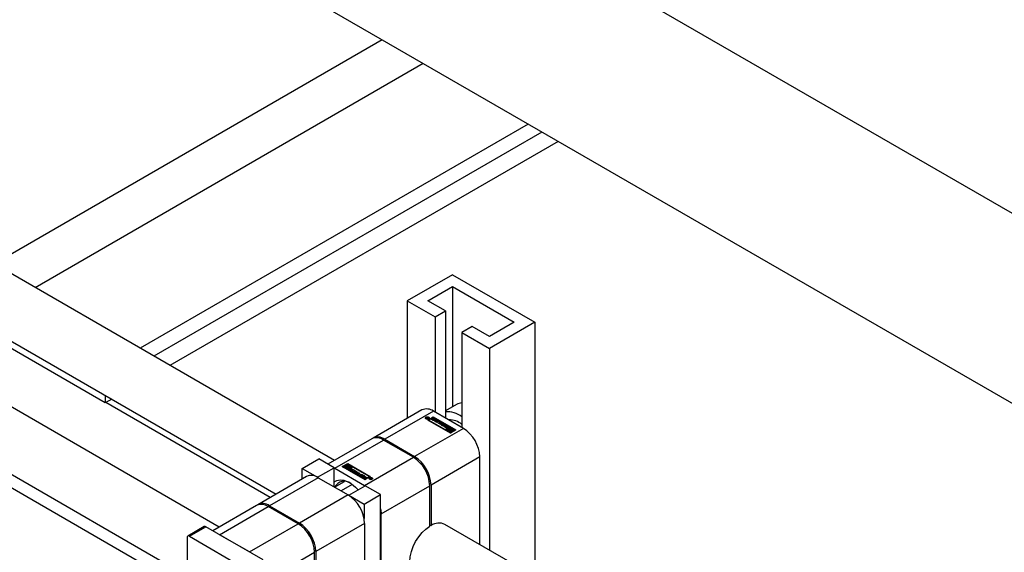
# Model space of a CAD drawing. Header units: millimetres. Extents: x 0 to 25230, y 0 to 17820.
# Tile 167 of 214: x 15844 to 16183, y 11183 to 11366. Entities that reach past the tile are written whole.
import ezdxf

# ---------------------------------------------------------------- set-up
doc = ezdxf.new("R2010")
doc.units = ezdxf.units.MM
doc.linetypes.add('SLD-Sólida', pattern=[0])
doc.layers.add('REFERÊNCIAS', color=9, linetype='SLD-Sólida')

msp = doc.modelspace()

# ---------------------------------------------------------------- linework, layer by layer
at = {"color": 7, "linetype": 'SLD-Sólida', "lineweight": 25, "ltscale": 30}
for p, q in [((15952.33, 11214.4), (14715.25, 11928.56)), ((14705.25, 11911.24), (15932.33, 11202.86)), ((15912.74, 11191.54), (14675.65, 11905.7)), ((14665.65, 11888.38), (15901.72, 11174.81)), ((15901.72, 11170.13), (15063.73, 11653.89)), ((15992.94, 11278.21), (15977.38, 11269.23)), ((15992.94, 11278.21), (16021.22, 11261.88)), ((15984.45, 11269.23), (15992.94, 11274.13)), ((15992.94, 11274.13), (16014.15, 11261.88)), ((15992.94, 11274.13), (15992.94, 11232.87)), ((15977.38, 11269.23), (15986.93, 11263.72)), ((15977.38, 11269.23), (15977.38, 11228.86)), ((15990.46, 11265.76), (15984.45, 11269.23)), ((15986.93, 11263.72), (15990.46, 11265.76)), ((15986.93, 11263.72), (15986.93, 11231.06)), ((15990.46, 11265.76), (15990.46, 11229.02)), ((15999.66, 11260.45), (15996.12, 11258.41)), ((16005.67, 11256.98), (15999.66, 11260.45)), ((16021.22, 11261.88), (16005.67, 11252.9)), ((16014.15, 11261.88), (16005.67, 11256.98)), ((16021.22, 11261.88), (16021.22, 11174.63)), ((15996.12, 11258.41), (15996.12, 11225.75)), ((15996.12, 11258.41), (16005.67, 11252.9)), ((16005.67, 11252.9), (16005.67, 11183.61)), ((15994.29, 11233.65), (15990.46, 11231.44)), ((15982.4, 11231.76), (15965.64, 11222.08)), ((15986.4, 11231.36), (15969.64, 11221.69)), ((15984.26, 11229.08), (15984.33, 11229.27)), ((15984.33, 11229.27), (15984.45, 11229.2)), ((15984.33, 11229.1), (15984.33, 11229.27)), ((15984.44, 11228.31), (15986.29, 11229.38)), ((15986.29, 11229.38), (15994.07, 11224.89)), ((15986.29, 11229.22), (15986.29, 11229.38)), ((15996.65, 11225.44), (15986.4, 11231.36)), ((15983.76, 11229), (15983.76, 11228.84)), ((15983.76, 11228.84), (15983.79, 11228.74)), ((15983.92, 11228.97), (15983.92, 11228.98)), ((15984, 11228.9), (15984, 11229.06)), ((15984.17, 11228.77), (15984.01, 11228.87)), ((15984.06, 11228.96), (15984.06, 11228.84)), ((15984.06, 11228.84), (15984.06, 11228.95)), ((15984.09, 11229.01), (15984.09, 11229.1)), ((15984.1, 11228.92), (15984.11, 11228.91)), ((15984.1, 11228.82), (15984.1, 11228.92)), ((15984.11, 11228.91), (15984.12, 11228.9)), ((15984.11, 11228.81), (15984.11, 11228.91)), ((15984.12, 11228.9), (15984.16, 11228.88)), ((15984.12, 11228.8), (15984.12, 11228.9)), ((15984.16, 11228.88), (15984.32, 11228.97)), ((15984.16, 11228.78), (15984.16, 11228.88)), ((15984.68, 11229.07), (15984.17, 11228.77)), ((15984.26, 11229.01), (15984.26, 11229.08)), ((15984.29, 11228.99), (15984.33, 11229.1)), ((15984.32, 11228.97), (15984.3, 11228.99)), ((15984.32, 11228.86), (15984.32, 11228.97)), ((15984.33, 11229.1), (15984.39, 11229.07)), ((15984.45, 11229.2), (15984.35, 11228.99)), ((15984.35, 11228.99), (15984.58, 11229.12)), ((15984.35, 11228.87), (15984.35, 11228.99)), ((15992.21, 11223.82), (15984.44, 11228.31)), ((15986.29, 11229.22), (15984.58, 11228.23)), ((15984.58, 11229.12), (15984.68, 11229.07)), ((15984.58, 11229.01), (15984.58, 11229.12)), ((15984.75, 11228.74), (15984.78, 11228.84)), ((15984.78, 11228.84), (15984.78, 11229)), ((15986.29, 11229.18), (15984.79, 11228.31)), ((15984.79, 11228.31), (15990.41, 11225.06)), ((15984.79, 11228.31), (15984.79, 11228.15)), ((15984.79, 11228.15), (15990.41, 11224.9)), ((15985.58, 11228.63), (15985.76, 11228.74)), ((15986.38, 11228.17), (15985.58, 11228.63)), ((15985.72, 11228.55), (15985.76, 11228.57)), ((15985.76, 11228.74), (15986.32, 11228.41)), ((15985.76, 11228.57), (15985.76, 11228.74)), ((15985.76, 11228.57), (15986.32, 11228.25)), ((15985.91, 11228.79), (15986.09, 11228.9)), ((15986.45, 11228.48), (15985.91, 11228.79)), ((15986.05, 11228.71), (15986.09, 11228.73)), ((15986.09, 11228.9), (15986.62, 11228.59)), ((15986.09, 11228.73), (15986.09, 11228.9)), ((15986.09, 11228.73), (15986.62, 11228.42)), ((15993.93, 11224.81), (15986.29, 11229.22)), ((15991.92, 11225.93), (15986.29, 11229.18)), ((15986.32, 11228.41), (15986.45, 11228.48)), ((15986.32, 11228.25), (15986.32, 11228.41)), ((15986.32, 11228.25), (15986.45, 11228.32)), ((15987.11, 11228.59), (15986.38, 11228.17)), ((15986.45, 11228.32), (15986.45, 11228.48)), ((15986.45, 11228.13), (15986.63, 11228.24)), ((15987.25, 11227.67), (15986.45, 11228.13)), ((15986.59, 11228.05), (15986.63, 11228.07)), ((15986.62, 11228.59), (15986.87, 11228.73)), ((15986.62, 11228.42), (15986.62, 11228.59)), ((15986.62, 11228.42), (15986.87, 11228.57)), ((15986.63, 11228.24), (15987.19, 11227.91)), ((15986.63, 11228.07), (15986.63, 11228.24)), ((15986.63, 11228.07), (15987.19, 11227.75)), ((15986.78, 11228.29), (15986.96, 11228.4)), ((15987.32, 11227.98), (15986.78, 11228.29)), ((15986.87, 11228.73), (15987.11, 11228.59)), ((15986.87, 11228.57), (15986.87, 11228.73)), ((15986.87, 11228.57), (15986.97, 11228.51)), ((15986.92, 11228.21), (15986.96, 11228.23)), ((15986.96, 11228.4), (15987.49, 11228.09)), ((15986.96, 11228.23), (15986.96, 11228.4)), ((15986.96, 11228.23), (15987.49, 11227.92)), ((15987.19, 11227.91), (15987.32, 11227.98)), ((15987.19, 11227.75), (15987.19, 11227.91)), ((15987.19, 11227.75), (15987.32, 11227.82)), ((15987.98, 11228.09), (15987.25, 11227.67)), ((15987.32, 11227.82), (15987.32, 11227.98)), ((15987.33, 11227.62), (15987.86, 11227.93)), ((15987.57, 11227.48), (15987.33, 11227.62)), ((15987.47, 11227.54), (15987.86, 11227.76)), ((15987.49, 11228.09), (15987.74, 11228.23)), ((15987.49, 11227.92), (15987.49, 11228.09)), ((15987.49, 11227.92), (15987.74, 11228.07)), ((15988.07, 11227.77), (15987.57, 11227.48)), ((15987.74, 11228.23), (15987.98, 11228.09)), ((15987.74, 11228.07), (15987.74, 11228.23)), ((15987.74, 11228.07), (15987.84, 11228.01)), ((15987.86, 11227.76), (15987.86, 11227.93)), ((15988.05, 11227.21), (15988.55, 11227.5)), ((15988.29, 11227.07), (15988.05, 11227.21)), ((15988.19, 11227.12), (15988.55, 11227.33)), ((15988.55, 11227.58), (15988.22, 11227.77)), ((15988.82, 11227.37), (15988.29, 11227.07)), ((15988.31, 11227.93), (15988.82, 11227.63)), ((15988.31, 11227.76), (15988.31, 11227.93)), ((15988.31, 11227.76), (15988.82, 11227.47)), ((15988.55, 11227.33), (15988.55, 11227.5)), ((15988.58, 11227.37), (15988.58, 11227.54)), ((15988.67, 11226.85), (15989.01, 11227.5)), ((15989.01, 11226.65), (15988.67, 11226.85)), ((15988.74, 11226.81), (15989.01, 11227.33)), ((15988.82, 11227.47), (15988.82, 11227.63)), ((15989.13, 11227.1), (15989, 11226.84)), ((15989, 11226.84), (15989.45, 11226.92)), ((15989, 11226.68), (15989, 11226.84)), ((15989, 11226.68), (15989.45, 11226.76)), ((15989.01, 11227.5), (15989.27, 11227.35)), ((15989.01, 11227.33), (15989.01, 11227.5)), ((15989.01, 11227.33), (15989.21, 11227.22)), ((15990.14, 11226.85), (15989.01, 11226.65)), ((15989.45, 11226.92), (15989.13, 11227.1)), ((15989.18, 11226.56), (15989.36, 11226.66)), ((15990.06, 11226.05), (15989.18, 11226.56)), ((15989.27, 11227.35), (15989.21, 11227.24)), ((15989.21, 11227.24), (15989.69, 11226.96)), ((15989.21, 11227.08), (15989.21, 11227.24)), ((15989.21, 11227.08), (15989.69, 11226.8)), ((15989.32, 11226.48), (15989.36, 11226.5)), ((15989.36, 11226.66), (15989.68, 11226.47)), ((15989.36, 11226.5), (15989.36, 11226.66)), ((15989.36, 11226.5), (15989.68, 11226.31)), ((15989.45, 11226.76), (15989.45, 11226.92)), ((15989.68, 11226.47), (15990.23, 11226.79)), ((15989.68, 11226.31), (15990.23, 11226.63)), ((15989.68, 11226.31), (15989.68, 11226.47)), ((15989.69, 11226.96), (15989.88, 11227)), ((15989.69, 11226.8), (15989.69, 11226.96)), ((15989.69, 11226.8), (15989.88, 11226.83)), ((15989.88, 11227), (15990.14, 11226.85)), ((15989.88, 11226.83), (15989.88, 11227)), ((15989.88, 11226.83), (15989.92, 11226.81)), ((15990.47, 11226.65), (15989.92, 11226.34)), ((15989.92, 11226.34), (15990.24, 11226.15)), ((15989.92, 11226.17), (15989.92, 11226.34)), ((15989.92, 11226.17), (15990.1, 11226.07)), ((15990.24, 11226.15), (15990.06, 11226.05)), ((15990.23, 11226.79), (15990.47, 11226.65)), ((15990.23, 11226.63), (15990.23, 11226.79)), ((15990.23, 11226.63), (15990.33, 11226.57)), ((15990.78, 11225.63), (15990.34, 11225.88)), ((15990.35, 11226.15), (15990.54, 11226.05)), ((15990.35, 11225.99), (15990.35, 11226.15)), ((15990.52, 11225.89), (15990.35, 11225.99)), ((15990.41, 11225.06), (15991.92, 11225.93)), ((15990.52, 11226.03), (15990.52, 11225.86)), ((15990.53, 11225.85), (15990.53, 11226.01)), ((15990.54, 11225.83), (15990.54, 11225.99)), ((15990.57, 11225.97), (15990.94, 11225.76)), ((15990.57, 11225.81), (15990.57, 11225.97)), ((15991.04, 11225.81), (15990.63, 11226.06)), ((15990.8, 11226.19), (15990.8, 11226.03)), ((15990.8, 11226.03), (15990.8, 11226.19)), ((15990.8, 11226.03), (15990.8, 11226.03)), ((15990.81, 11226), (15990.81, 11226.17)), ((15990.84, 11226.14), (15991.24, 11225.9)), ((15990.84, 11225.98), (15990.84, 11226.14)), ((15990.84, 11225.98), (15991.24, 11225.73)), ((15991.31, 11225.98), (15990.94, 11226.19)), ((15991.1, 11226.32), (15991.54, 11226.07)), ((15991.1, 11226.16), (15991.1, 11226.32)), ((15991.1, 11226.16), (15991.54, 11225.9)), ((15991.24, 11225.73), (15991.24, 11225.9)), ((15991.34, 11225.9), (15991.35, 11225.9)), ((15991.52, 11225.8), (15991.34, 11225.9)), ((15991.35, 11225.9), (15991.35, 11225.9)), ((15991.36, 11225.89), (15991.36, 11225.92)), ((15991.36, 11225.89), (15991.36, 11225.91)), ((15991.54, 11225.9), (15991.54, 11226.07)), ((15991.92, 11225.93), (15991.92, 11225.77)), ((15996.65, 11225.44), (15979.89, 11215.77)), ((15990.41, 11224.9), (15991.92, 11225.77)), ((15990.41, 11224.9), (15990.41, 11225.06)), ((15990.57, 11225.81), (15990.94, 11225.6)), ((15990.76, 11225.06), (15990.59, 11224.96)), ((15990.59, 11224.96), (15992.21, 11224.02)), ((15990.59, 11224.8), (15990.59, 11224.96)), ((15990.59, 11224.8), (15992.21, 11223.86)), ((15992.21, 11224.23), (15990.76, 11225.06)), ((15990.94, 11225.6), (15990.94, 11225.76)), ((15990.98, 11225.58), (15990.98, 11225.74)), ((15991.03, 11225.58), (15991.03, 11225.73)), ((15991.07, 11225.58), (15991.07, 11225.74)), ((15991.08, 11225.6), (15991.08, 11225.76)), ((15991.08, 11225.59), (15991.08, 11225.76)), ((15991.25, 11225.35), (15991.08, 11225.25)), ((15991.08, 11225.25), (15991.49, 11225.01)), ((15991.08, 11225.08), (15991.08, 11225.25)), ((15991.08, 11225.08), (15991.48, 11224.85)), ((15991.3, 11225.68), (15991.24, 11225.73)), ((15991.78, 11225.04), (15991.25, 11225.35)), ((15992.09, 11225.83), (15991.43, 11225.45)), ((15991.43, 11225.45), (15991.95, 11225.14)), ((15991.43, 11225.28), (15991.43, 11225.45)), ((15991.43, 11225.28), (15991.95, 11224.98)), ((15991.48, 11224.93), (15991.48, 11224.76)), ((15991.75, 11224.85), (15991.78, 11224.88)), ((15991.78, 11225.45), (15992.09, 11225.63)), ((15992.02, 11225.31), (15991.78, 11225.45)), ((15991.78, 11224.88), (15991.78, 11225.04)), ((15991.92, 11225.37), (15992.09, 11225.47)), ((15991.95, 11224.98), (15991.95, 11225.14)), ((15993.72, 11224.89), (15992.09, 11225.83)), ((15992.09, 11225.63), (15993.55, 11224.79)), ((15992.09, 11225.47), (15992.09, 11225.63)), ((15992.09, 11225.47), (15992.4, 11225.29)), ((15994.07, 11224.89), (15992.21, 11223.82)), ((15992.53, 11224.41), (15992.21, 11224.23)), ((15992.21, 11224.02), (15992.88, 11224.41)), ((15992.21, 11223.86), (15992.88, 11224.24)), ((15992.21, 11223.86), (15992.21, 11224.02)), ((15992.29, 11224.55), (15992.53, 11224.41)), ((15992.29, 11224.38), (15992.29, 11224.55)), ((15992.29, 11224.38), (15992.39, 11224.33)), ((15992.88, 11224.41), (15992.35, 11224.71)), ((15992.53, 11224.81), (15993.05, 11224.51)), ((15992.53, 11224.65), (15992.53, 11224.81)), ((15992.53, 11224.65), (15993.05, 11224.35)), ((15992.78, 11225.07), (15993.55, 11224.63)), ((15993.23, 11224.61), (15992.82, 11224.85)), ((15992.83, 11224.84), (15992.83, 11224.93)), ((15992.88, 11224.24), (15992.88, 11224.41)), ((15993.05, 11224.51), (15993.23, 11224.61)), ((15993.05, 11224.35), (15993.05, 11224.51)), ((15993.05, 11224.35), (15993.23, 11224.45)), ((15993.23, 11224.45), (15993.23, 11224.61)), ((15993.55, 11224.79), (15993.72, 11224.89)), ((15993.55, 11224.63), (15993.55, 11224.79)), ((15993.55, 11224.63), (15993.72, 11224.73)), ((15993.72, 11224.73), (15993.72, 11224.89)), ((15965.22, 11221.84), (15950.11, 11213.12)), ((15952.46, 11211.77), (15969.22, 11221.44)), ((15979.47, 11215.52), (15969.22, 11221.44)), ((15969.64, 11221.69), (15979.89, 11215.77)), ((15941.32, 11211.67), (15946.98, 11214.93)), ((15952.21, 11211.91), (15946.98, 11214.93)), ((15955.04, 11212.32), (15956.9, 11213.39)), ((15962.82, 11207.83), (15955.04, 11212.32)), ((15955.18, 11212.24), (15956.9, 11213.23)), ((15955.56, 11212.42), (15955.39, 11212.32)), ((15955.39, 11212.32), (15957.02, 11211.38)), ((15955.39, 11212.16), (15955.39, 11212.32)), ((15957.02, 11211.58), (15955.56, 11212.42)), ((15956.05, 11212.7), (15955.88, 11212.6)), ((15955.88, 11212.6), (15956.29, 11212.36)), ((15955.88, 11212.44), (15955.88, 11212.6)), ((15955.88, 11212.44), (15956.28, 11212.21)), ((15956.58, 11212.4), (15956.05, 11212.7)), ((15956.9, 11213.19), (15956.23, 11212.81)), ((15956.23, 11212.81), (15956.76, 11212.5)), ((15956.23, 11212.64), (15956.23, 11212.81)), ((15956.23, 11212.64), (15956.76, 11212.34)), ((15956.58, 11212.81), (15956.9, 11212.99)), ((15956.82, 11212.67), (15956.58, 11212.81)), ((15956.58, 11212.24), (15956.58, 11212.4)), ((15956.72, 11212.72), (15956.9, 11212.82)), ((15956.76, 11212.34), (15956.76, 11212.5)), ((15956.9, 11213.39), (15964.67, 11208.9)), ((15956.9, 11213.23), (15956.9, 11213.39)), ((15964.53, 11208.82), (15956.9, 11213.23)), ((15958.52, 11212.25), (15956.9, 11213.19)), ((15956.9, 11212.99), (15958.35, 11212.15)), ((15956.9, 11212.82), (15956.9, 11212.99)), ((15956.9, 11212.82), (15957.2, 11212.65)), ((15957.59, 11212.43), (15958.35, 11211.99)), ((15962.71, 11205.85), (15979.47, 11215.52)), ((16002.31, 11215.65), (15985.55, 11205.97)), ((16002.31, 11185.55), (16002.31, 11215.65)), ((15941.32, 11211.67), (15946.55, 11208.65)), ((15941.32, 11208.04), (15941.32, 11211.67)), ((15946.55, 11208.65), (15952.21, 11211.91)), ((15952.21, 11205.38), (15952.21, 11211.91)), ((15952.21, 11211.91), (15952.46, 11211.77)), ((15952.46, 11211.77), (15962.71, 11205.85)), ((15955.39, 11212.16), (15957.02, 11211.22)), ((15956.28, 11212.29), (15956.28, 11212.12)), ((15956.55, 11212.2), (15956.58, 11212.24)), ((15957.02, 11211.38), (15957.68, 11211.77)), ((15957.33, 11211.77), (15957.02, 11211.58)), ((15957.02, 11211.22), (15957.68, 11211.6)), ((15957.02, 11211.22), (15957.02, 11211.38)), ((15957.09, 11211.9), (15957.33, 11211.77)), ((15957.09, 11211.74), (15957.09, 11211.9)), ((15957.09, 11211.74), (15957.19, 11211.68)), ((15957.68, 11211.77), (15957.16, 11212.07)), ((15958.7, 11212.15), (15957.19, 11211.28)), ((15957.19, 11211.28), (15962.82, 11208.03)), ((15957.19, 11211.28), (15957.19, 11211.12)), ((15957.19, 11211.12), (15962.82, 11207.87)), ((15957.33, 11212.17), (15957.86, 11211.87)), ((15957.33, 11212.01), (15957.33, 11212.17)), ((15957.33, 11212.01), (15957.86, 11211.7)), ((15958.01, 11210.89), (15957.57, 11211.14)), ((15957.58, 11211.42), (15957.77, 11211.31)), ((15957.58, 11211.25), (15957.58, 11211.42)), ((15957.58, 11211.25), (15957.75, 11211.16)), ((15958.03, 11211.97), (15957.62, 11212.21)), ((15957.63, 11212.2), (15957.63, 11212.29)), ((15957.68, 11211.6), (15957.68, 11211.77)), ((15957.75, 11211.29), (15957.75, 11211.13)), ((15957.75, 11211.12), (15957.75, 11211.28)), ((15957.77, 11211.31), (15957.76, 11211.31)), ((15957.77, 11211.09), (15957.77, 11211.26)), ((15957.8, 11211.24), (15958.17, 11211.02)), ((15957.8, 11211.07), (15957.8, 11211.24)), ((15957.8, 11211.07), (15958.17, 11210.86)), ((15957.86, 11211.87), (15958.03, 11211.97)), ((15957.86, 11211.7), (15957.86, 11211.87)), ((15957.86, 11211.7), (15958.03, 11211.8)), ((15958.27, 11211.07), (15957.87, 11211.32)), ((15958.03, 11211.8), (15958.03, 11211.97)), ((15958.03, 11211.45), (15958.03, 11211.29)), ((15958.04, 11211.27), (15958.04, 11211.43)), ((15958.05, 11211.25), (15958.05, 11211.41)), ((15958.07, 11211.4), (15958.48, 11211.15)), ((15958.07, 11211.23), (15958.07, 11211.4)), ((15958.07, 11211.23), (15958.48, 11210.99)), ((15958.54, 11211.24), (15958.17, 11211.45)), ((15958.17, 11210.86), (15958.17, 11211.02)), ((15958.22, 11210.84), (15958.22, 11211)), ((15958.27, 11210.84), (15958.27, 11210.99)), ((15958.31, 11210.86), (15958.31, 11211.02)), ((15958.33, 11211.58), (15958.77, 11211.33)), ((15958.33, 11211.42), (15958.33, 11211.58)), ((15958.33, 11211.42), (15958.77, 11211.17)), ((15958.35, 11212.15), (15958.52, 11212.25)), ((15958.35, 11211.99), (15958.35, 11212.15)), ((15958.35, 11211.99), (15958.52, 11212.09)), ((15958.48, 11210.99), (15958.48, 11211.15)), ((15958.53, 11210.94), (15958.48, 11210.99)), ((15958.52, 11212.09), (15958.52, 11212.25)), ((15958.75, 11211.06), (15958.57, 11211.16)), ((15958.59, 11211.16), (15958.59, 11211.19)), ((15958.59, 11211.16), (15958.59, 11211.18)), ((15958.64, 11210.56), (15959.19, 11210.88)), ((15958.88, 11210.42), (15958.64, 11210.56)), ((15964.32, 11208.9), (15958.7, 11212.15)), ((15958.77, 11211.17), (15958.77, 11211.33)), ((15958.78, 11210.48), (15959.19, 11210.71)), ((15958.87, 11211.06), (15959.04, 11211.17)), ((15959.19, 11210.88), (15958.87, 11211.06)), ((15959.43, 11210.74), (15958.88, 11210.42)), ((15958.97, 11210.36), (15960.09, 11210.56)), ((15959.23, 11210.22), (15958.97, 11210.36)), ((15959.01, 11210.98), (15959.04, 11211)), ((15959.04, 11211.17), (15959.93, 11210.66)), ((15959.04, 11211), (15959.04, 11211.17)), ((15959.04, 11211), (15959.79, 11210.57)), ((15959.19, 11210.71), (15959.19, 11210.88)), ((15959.19, 11210.24), (15960.09, 11210.4)), ((15959.42, 11210.25), (15959.23, 11210.22)), ((15959.9, 11209.97), (15959.42, 11210.25)), ((15959.75, 11210.55), (15959.43, 11210.74)), ((15960.11, 11210.37), (15959.66, 11210.29)), ((15959.66, 11210.13), (15959.66, 11210.29)), ((15959.66, 11210.29), (15959.98, 11210.11)), ((15959.66, 11210.13), (15959.98, 11209.95)), ((15959.93, 11210.66), (15959.75, 11210.55)), ((15959.84, 11209.86), (15959.9, 11209.97)), ((15960.1, 11209.72), (15959.84, 11209.86)), ((15959.9, 11209.83), (15959.9, 11209.97)), ((15959.98, 11210.11), (15960.11, 11210.37)), ((15959.98, 11209.95), (15960.11, 11210.21)), ((15959.98, 11209.95), (15959.98, 11210.11)), ((15960.09, 11210.56), (15960.44, 11210.36)), ((15960.09, 11210.4), (15960.09, 11210.56)), ((15960.09, 11210.4), (15960.37, 11210.24)), ((15960.44, 11210.36), (15960.1, 11209.72)), ((15960.11, 11210.21), (15960.11, 11210.37)), ((15960.29, 11209.84), (15960.82, 11210.14)), ((15960.29, 11209.68), (15960.82, 11209.98)), ((15960.29, 11209.68), (15960.29, 11209.84)), ((15960.8, 11209.29), (15960.29, 11209.58)), ((15960.52, 11209.67), (15960.52, 11209.51)), ((15961.06, 11210.01), (15960.55, 11209.72)), ((15960.55, 11209.63), (15960.89, 11209.44)), ((15960.55, 11209.47), (15960.55, 11209.63)), ((15960.55, 11209.47), (15960.89, 11209.28)), ((15960.82, 11210.14), (15961.06, 11210.01)), ((15960.82, 11209.98), (15960.82, 11210.14)), ((15960.82, 11209.98), (15960.92, 11209.92)), ((15960.89, 11209.28), (15960.89, 11209.44)), ((15961.04, 11209.44), (15961.54, 11209.73)), ((15961.04, 11209.28), (15961.54, 11209.57)), ((15961.04, 11209.28), (15961.04, 11209.44)), ((15961.13, 11209.12), (15961.86, 11209.54)), ((15961.37, 11208.98), (15961.13, 11209.12)), ((15961.78, 11209.59), (15961.25, 11209.29)), ((15961.27, 11209.04), (15961.86, 11209.38)), ((15961.62, 11209.13), (15961.37, 11208.98)), ((15961.54, 11209.73), (15961.78, 11209.59)), ((15961.54, 11209.57), (15961.54, 11209.73)), ((15961.54, 11209.57), (15961.64, 11209.51)), ((15962.15, 11208.82), (15961.62, 11209.13)), ((15961.92, 11209.3), (15961.79, 11209.23)), ((15961.79, 11209.23), (15962.33, 11208.92)), ((15961.79, 11209.07), (15961.79, 11209.23)), ((15961.79, 11209.07), (15962.19, 11208.84)), ((15961.86, 11209.54), (15962.66, 11209.08)), ((15961.86, 11209.38), (15961.86, 11209.54)), ((15961.86, 11209.38), (15962.52, 11209)), ((15962.48, 11208.98), (15961.92, 11209.3)), ((15962, 11208.62), (15962.73, 11209.04)), ((15962.66, 11209.08), (15962.48, 11208.98)), ((15962.73, 11209.04), (15963.53, 11208.58)), ((15962.73, 11208.88), (15962.73, 11209.04)), ((15942.8, 11208.9), (15926.04, 11199.22)), ((15946.8, 11208.5), (15930.04, 11198.83)), ((15946.55, 11208.65), (15946.55, 11208.64)), ((15946.8, 11208.5), (15957.05, 11202.58)), ((15952.4, 11205.27), (15955.77, 11207.21)), ((15958.48, 11206.19), (15954.64, 11203.98)), ((15957.3, 11202.44), (15962.96, 11205.71)), ((15962.24, 11208.48), (15962, 11208.62)), ((15962.14, 11208.54), (15962.73, 11208.88)), ((15962.33, 11208.92), (15962.15, 11208.82)), ((15962.49, 11208.63), (15962.24, 11208.48)), ((15963.02, 11208.32), (15962.49, 11208.63)), ((15962.79, 11208.8), (15962.66, 11208.73)), ((15962.66, 11208.73), (15963.2, 11208.42)), ((15962.66, 11208.56), (15962.66, 11208.73)), ((15962.66, 11208.56), (15963.06, 11208.34)), ((15962.71, 11205.85), (15962.95, 11205.7)), ((15962.73, 11208.88), (15963.39, 11208.5)), ((15963.35, 11208.48), (15962.79, 11208.8)), ((15964.67, 11208.9), (15962.82, 11207.83)), ((15962.82, 11208.03), (15964.32, 11208.9)), ((15962.82, 11207.87), (15964.32, 11208.74)), ((15962.82, 11207.87), (15962.82, 11208.03)), ((15968.19, 11202.69), (15962.96, 11205.71)), ((15963.2, 11208.42), (15963.02, 11208.32)), ((15963.53, 11208.58), (15963.35, 11208.48)), ((15964.32, 11208.9), (15964.32, 11208.74)), ((15964.33, 11208.21), (15964.33, 11208.05)), ((15964.33, 11208.05), (15964.36, 11207.95)), ((15964.43, 11208.15), (15964.94, 11208.44)), ((15964.53, 11208.09), (15964.43, 11208.15)), ((15964.76, 11208.22), (15964.53, 11208.09)), ((15964.66, 11208.01), (15964.76, 11208.22)), ((15964.78, 11207.95), (15964.66, 11208.01)), ((15964.72, 11207.98), (15964.76, 11208.06)), ((15964.76, 11208.06), (15964.76, 11208.22)), ((15964.76, 11208.18), (15964.79, 11208.19)), ((15964.85, 11208.13), (15964.78, 11207.95)), ((15964.95, 11208.33), (15964.79, 11208.24)), ((15964.79, 11208.24), (15964.81, 11208.22)), ((15964.79, 11208.08), (15964.79, 11208.24)), ((15964.79, 11208.08), (15964.81, 11208.06)), ((15964.81, 11208.06), (15964.81, 11208.22)), ((15964.81, 11208.06), (15964.82, 11208.06)), ((15964.93, 11208.11), (15964.93, 11208.19)), ((15964.94, 11208.44), (15965.1, 11208.34)), ((15964.94, 11208.32), (15964.94, 11208.44)), ((15964.99, 11208.31), (15964.95, 11208.33)), ((15965, 11208.31), (15964.99, 11208.31)), ((15965.01, 11208.3), (15965, 11208.31)), ((15965.01, 11208.11), (15965.01, 11208.2)), ((15965.04, 11208.12), (15965.04, 11208.22)), ((15965.05, 11208.12), (15965.05, 11208.25)), ((15965.05, 11208.21), (15965.1, 11208.18)), ((15965.1, 11208.18), (15965.1, 11208.34)), ((15965.16, 11208.18), (15965.16, 11208.3)), ((15965.32, 11207.95), (15965.35, 11208.05)), ((15965.35, 11208.05), (15965.35, 11208.21)), ((15968.37, 11196.05), (15985.13, 11205.73)), ((15985.13, 11191.84), (15985.13, 11205.73)), ((15985.55, 11205.97), (15985.55, 11192.09)), ((15957.05, 11202.58), (15940.3, 11192.91)), ((15957.3, 11202.44), (15957.3, 11202.44)), ((15957.3, 11202.44), (15962.53, 11199.42)), ((15962.53, 11199.42), (15968.19, 11202.69)), ((15968.19, 11159.53), (15968.19, 11202.69)), ((15925.62, 11198.98), (15910.52, 11190.26)), ((15930.04, 11198.83), (15940.3, 11192.91)), ((15962.53, 11199.42), (15962.53, 11194.51)), ((15912.86, 11188.91), (15929.62, 11198.58)), ((15939.87, 11192.67), (15929.62, 11198.58)), ((15968.37, 11159.43), (15968.37, 11196.05)), ((15923.11, 11182.99), (15939.87, 11192.67)), ((15962.71, 11192.79), (15945.95, 11183.11)), ((15962.71, 11192.79), (15962.71, 11162.69)), ((15985.13, 11192.33), (15985.55, 11192.09)), ((17045.17, 10583.52), (15990.34, 11192.46)), ((15907.61, 11191.68), (15901.95, 11188.41)), ((15902.5, 11188.36), (15908.16, 11191.62)), ((15927.81, 11180.28), (15908.16, 11191.62)), ((15923.11, 11182.99), (15912.86, 11188.91)), ((15901.72, 11187.91), (15901.72, 11132.55)), ((15902.5, 11188.36), (15922.16, 11177.01)), ((15928.77, 11173.19), (15945.53, 11182.87)), ((15945.53, 11168.98), (15945.53, 11182.87)), ((15945.95, 11183.11), (15945.95, 11169.23))]:
    msp.add_line(p, q, dxfattribs=at)
at = {"color": 7, "linetype": 'SLD-Sólida', "lineweight": 25, "ltscale": 30, "flags": 128}
for points in [[(15984.74, 11228.73), (15984.52, 11228.65), (15984.27, 11228.62), (15984.02, 11228.65), (15983.8, 11228.73), (15983.66, 11228.86), (15983.61, 11229), (15983.66, 11229.15), (15983.8, 11229.27), (15984.02, 11229.36), (15984.27, 11229.39), (15984.52, 11229.36), (15984.74, 11229.27), (15984.88, 11229.15), (15984.93, 11229), (15984.88, 11228.86), (15984.74, 11228.73)], [(15984.63, 11228.79), (15984.74, 11228.89), (15984.78, 11229), (15984.74, 11229.12), (15984.63, 11229.21), (15984.47, 11229.28), (15984.27, 11229.3), (15984.07, 11229.28), (15983.91, 11229.21), (15983.8, 11229.12), (15983.76, 11229), (15983.8, 11228.89), (15983.91, 11228.79), (15984.07, 11228.73), (15984.27, 11228.71), (15984.47, 11228.73), (15984.63, 11228.79)], [(15983.62, 11228.92), (15983.66, 11228.99), (15983.79, 11229.1)], [(15984, 11228.9), (15983.98, 11228.89), (15983.98, 11228.89)], [(15984.75, 11229.1), (15984.88, 11228.99), (15984.92, 11228.92)], [(15988.88, 11227.42), (15988.86, 11227.44), (15988.82, 11227.47)], [(15990.34, 11225.88), (15990.3, 11225.91), (15990.27, 11225.95), (15990.25, 11225.98), (15990.25, 11226.02), (15990.26, 11226.06), (15990.28, 11226.09), (15990.31, 11226.13), (15990.35, 11226.15)], [(15990.35, 11225.99), (15990.31, 11225.96), (15990.28, 11225.93)], [(15990.63, 11226.06), (15990.57, 11226.12), (15990.54, 11226.19), (15990.57, 11226.26), (15990.64, 11226.32), (15990.75, 11226.36), (15990.87, 11226.38), (15990.99, 11226.36), (15991.1, 11226.32)], [(15991.24, 11225.9), (15991.31, 11225.84), (15991.34, 11225.76), (15991.31, 11225.69), (15991.24, 11225.63), (15991.13, 11225.59), (15991.01, 11225.58), (15990.89, 11225.59), (15990.78, 11225.63)], [(15990.84, 11226.22), (15990.83, 11226.22), (15990.82, 11226.22), (15990.82, 11226.21), (15990.81, 11226.21), (15990.8, 11226.21), (15990.8, 11226.2), (15990.8, 11226.2), (15990.8, 11226.19)], [(15991.1, 11226.16), (15990.99, 11226.2), (15990.89, 11226.21)], [(15991.54, 11226.07), (15991.58, 11226.04), (15991.61, 11226.01), (15991.63, 11225.97), (15991.63, 11225.93), (15991.62, 11225.89), (15991.6, 11225.86), (15991.57, 11225.83), (15991.52, 11225.8)], [(15991.6, 11225.85), (15991.58, 11225.88), (15991.54, 11225.9)], [(15990.98, 11225.58), (15990.99, 11225.58), (15990.99, 11225.58)], [(15991.08, 11225.59), (15991.08, 11225.6), (15991.08, 11225.6)], [(15991.49, 11225.01), (15991.48, 11224.91), (15991.51, 11224.82), (15991.57, 11224.73), (15991.68, 11224.65), (15991.81, 11224.59), (15991.96, 11224.55), (15992.12, 11224.54), (15992.29, 11224.55)], [(15992.35, 11224.71), (15992.23, 11224.69), (15992.09, 11224.68), (15991.96, 11224.71), (15991.85, 11224.75), (15991.77, 11224.82), (15991.73, 11224.89), (15991.74, 11224.97), (15991.78, 11225.04)], [(15991.95, 11225.14), (15992.08, 11225.17), (15992.22, 11225.17), (15992.35, 11225.15), (15992.45, 11225.1), (15992.53, 11225.04), (15992.57, 11224.96), (15992.57, 11224.89), (15992.53, 11224.81)], [(15992.82, 11224.85), (15992.83, 11224.94), (15992.8, 11225.04), (15992.73, 11225.13), (15992.63, 11225.2), (15992.5, 11225.26), (15992.35, 11225.3), (15992.18, 11225.32), (15992.02, 11225.31)], [(15956.29, 11212.36), (15956.28, 11212.27), (15956.31, 11212.17), (15956.38, 11212.09), (15956.48, 11212.01), (15956.61, 11211.95), (15956.76, 11211.91), (15956.93, 11211.9), (15957.09, 11211.9)], [(15957.16, 11212.07), (15957.03, 11212.04), (15956.89, 11212.04), (15956.76, 11212.07), (15956.65, 11212.11), (15956.58, 11212.17), (15956.54, 11212.25), (15956.54, 11212.33), (15956.58, 11212.4)], [(15956.76, 11212.5), (15956.88, 11212.53), (15957.02, 11212.53), (15957.15, 11212.5), (15957.26, 11212.46), (15957.33, 11212.4), (15957.38, 11212.32), (15957.37, 11212.24), (15957.33, 11212.17)], [(15957.62, 11212.21), (15957.63, 11212.3), (15957.6, 11212.4), (15957.53, 11212.49), (15957.43, 11212.56), (15957.3, 11212.62), (15957.15, 11212.66), (15956.99, 11212.67), (15956.82, 11212.67)], [(15957.57, 11211.14), (15957.53, 11211.17), (15957.5, 11211.21), (15957.48, 11211.24), (15957.48, 11211.28), (15957.49, 11211.32), (15957.51, 11211.35), (15957.54, 11211.39), (15957.58, 11211.42)], [(15957.58, 11211.25), (15957.54, 11211.22), (15957.51, 11211.2)], [(15957.87, 11211.32), (15957.8, 11211.38), (15957.77, 11211.45), (15957.8, 11211.52), (15957.87, 11211.58), (15957.97, 11211.62), (15958.1, 11211.64), (15958.22, 11211.62), (15958.33, 11211.58)], [(15958.48, 11211.15), (15958.54, 11211.09), (15958.57, 11211.02), (15958.54, 11210.95), (15958.47, 11210.89), (15958.36, 11210.85), (15958.24, 11210.84), (15958.12, 11210.85), (15958.01, 11210.89)], [(15958.33, 11211.42), (15958.22, 11211.46), (15958.12, 11211.47)], [(15958.27, 11210.99), (15958.28, 11211), (15958.29, 11211), (15958.29, 11211), (15958.3, 11211), (15958.3, 11211.01), (15958.31, 11211.01), (15958.31, 11211.02), (15958.31, 11211.02)], [(15958.77, 11211.33), (15958.81, 11211.3), (15958.84, 11211.27), (15958.86, 11211.23), (15958.86, 11211.19), (15958.85, 11211.16), (15958.83, 11211.12), (15958.8, 11211.09), (15958.75, 11211.06)], [(15958.83, 11211.12), (15958.81, 11211.14), (15958.77, 11211.17)], [(15960.29, 11209.68), (15960.25, 11209.65), (15960.23, 11209.63)], [(15952.21, 11207.01), (15952.24, 11207.03), (15953.21, 11207.54), (15954.34, 11207.73), (15955.59, 11207.59), (15956.91, 11207.12), (15958.26, 11206.34), (15959.58, 11205.29), (15960.54, 11204.31)], [(15964.37, 11208.48), (15964.59, 11208.56), (15964.84, 11208.59), (15965.09, 11208.56), (15965.31, 11208.48), (15965.45, 11208.36), (15965.5, 11208.21), (15965.45, 11208.06), (15965.31, 11207.94), (15965.09, 11207.86), (15964.84, 11207.83), (15964.59, 11207.86), (15964.37, 11207.94), (15964.23, 11208.06), (15964.18, 11208.21), (15964.23, 11208.36), (15964.37, 11208.48)], [(15964.19, 11208.13), (15964.23, 11208.19), (15964.36, 11208.31)], [(15964.48, 11208.42), (15964.37, 11208.32), (15964.33, 11208.21), (15964.37, 11208.1), (15964.48, 11208), (15964.64, 11207.94), (15964.84, 11207.91), (15965.03, 11207.94), (15965.2, 11208), (15965.31, 11208.1), (15965.35, 11208.21), (15965.31, 11208.32), (15965.2, 11208.42), (15965.03, 11208.48), (15964.84, 11208.51), (15964.64, 11208.48), (15964.48, 11208.42)], [(15965.32, 11208.31), (15965.45, 11208.19), (15965.49, 11208.13)], [(15968.19, 11197.77), (15968.26, 11197.39), (15968.37, 11196.05)], [(15980.34, 11175.14), (15980.26, 11175.19), (15979.41, 11175.92), (15978.79, 11176.95), (15978.4, 11178.23), (15978.27, 11179.72), (15978.4, 11181.36), (15978.79, 11183.09), (15979.41, 11184.84), (15980.26, 11186.56), (15981.3, 11188.17), (15982.49, 11189.63), (15983.78, 11190.87), (15985.13, 11191.84)]]:
    msp.add_lwpolyline(points, dxfattribs=at)
at = {"color": 7, "linetype": 'SLD-Sólida', "lineweight": 25, "ltscale": 900}
for centre, radius, start, end in [((15996.42, 11229.9), 4.31, 93.9201, 119.473), ((15984.06, 11228.09), 4.02, 54.3824, 114.3071), ((15991.19, 11223.56), 7.61, 49.5798, 95.4766), ((15984.03, 11228.96), 0.112, 110.5233, 169.6064), ((15984.01, 11228.98), 0.0841, 177.0337, 225.5479), ((15984.14, 11229.1), 0.263, 223.966, 240.037), ((15984.13, 11228.82), 0.278, 98.2546, 119.4979), ((15984.12, 11228.68), 0.256, 104.9237, 119.9909), ((15984.09, 11228.96), 0.0312, 126.4815, 209.8951), ((15984.16, 11229.02), 0.124, 214.5394, 236.8263), ((15984.16, 11228.89), 0.136, 115.9109, 132.0944), ((15984.15, 11228.77), 0.337, 69.8468, 99.3573), ((15984.17, 11228.87), 0.156, 85.2502, 116.1848), ((15984.15, 11228.73), 0.3, 59.8265, 83.3108), ((15988.09, 11227.49), 0.492, 62.6097, 117.3903), ((15988.09, 11227.33), 0.492, 62.6097, 117.3903), ((15988.15, 11227.63), 0.158, 62.6097, 117.3903), ((15988.54, 11227.54), 0.0448, 290.7834, 69.2166), ((15988.53, 11227.38), 0.0516, 294.3747, 354.3052), ((15988.77, 11227.5), 0.14, 290.7834, 69.2166), ((15990.55, 11226.03), 0.0258, 116.8434, 158.1777), ((15990.55, 11226.03), 0.026, 161.1565, 213.6065), ((15990.55, 11225.86), 0.027, 180.6276, 213.09), ((15990.59, 11226.05), 0.0708, 208.7074, 230.4504), ((15990.65, 11226.11), 0.154, 228.7284, 240.3176), ((15990.83, 11225.84), 0.367, 93.4945, 134.1167), ((15990.84, 11226.19), 0.0436, 183.4924, 216.9867), ((15990.84, 11226.03), 0.0436, 183.4924, 216.9867), ((15990.91, 11226.24), 0.124, 217.0609, 237.0978), ((15990.91, 11226.08), 0.124, 217.0609, 237.0978), ((15990.85, 11226.07), 0.153, 75.0371, 93.4904), ((15990.83, 11226.01), 0.213, 60.6051, 75.8253), ((15991.24, 11225.85), 0.15, 46.7738, 60.4337), ((15991.3, 11225.91), 0.0626, 20.075, 47.5276), ((15991.33, 11225.93), 0.0274, 300.0813, 329.7112), ((15991.34, 11225.92), 0.0235, 334.9863, 18.5125), ((15992.09, 11222.29), 6.04, 48.1152, 93.9386), ((15990.59, 11225.88), 0.0708, 208.7074, 230.4504), ((15990.65, 11225.94), 0.154, 228.7284, 240.3176), ((15991.04, 11225.93), 0.202, 240.3702, 252.2392), ((15991.04, 11225.77), 0.202, 240.3702, 252.2392), ((15991.04, 11225.91), 0.176, 251.4344, 266.7333), ((15991.03, 11225.8), 0.067, 264.2447, 297.3759), ((15990.94, 11225.66), 0.178, 50.9152, 58.9481), ((15991, 11225.73), 0.093, 33.2278, 50.3744), ((15991.05, 11225.76), 0.0335, 354.5634, 33.9086), ((15991.06, 11225.76), 0.0237, 292.9777, 350.1936), ((15991.06, 11225.6), 0.0226, 298.9245, 350.8552), ((15991.73, 11224.77), 0.252, 180.8413, 214.9702), ((15992.15, 11225.51), 1.14, 257.6286, 276.8556), ((15992.16, 11224.48), 0.539, 42.4912, 112.1989), ((15990.03, 11215.09), 12.29, 2.6055, 57.3945), ((15966.87, 11218.17), 4.02, 54.3824, 114.3071), ((15967.33, 11218.59), 3.86, 53.3054, 119.5156), ((15973.27, 11205.41), 12.29, 2.6055, 57.3945), ((15956.96, 11211.84), 0.539, 42.4912, 112.1989), ((15972.84, 11205.17), 12.29, 2.6055, 57.3945), ((15944.46, 11205.23), 4.02, 54.3824, 114.3071), ((15956.53, 11212.13), 0.252, 180.8398, 214.9376), ((15956.96, 11212.87), 1.14, 257.6411, 276.8582), ((15957.78, 11211.29), 0.0274, 120.0813, 149.7112), ((15957.77, 11211.29), 0.0235, 154.9863, 198.5125), ((15957.81, 11211.3), 0.0626, 200.075, 227.5276), ((15957.77, 11211.13), 0.0235, 180.1049, 198.6025), ((15957.81, 11211.14), 0.0626, 200.075, 227.5276), ((15957.87, 11211.37), 0.15, 226.7738, 240.4337), ((15957.87, 11211.2), 0.15, 226.7738, 240.4337), ((15958.06, 11211.11), 0.366, 93.2301, 134.2053), ((15958.05, 11211.45), 0.0237, 112.9777, 170.1936), ((15958.06, 11211.45), 0.0335, 174.5634, 213.9086), ((15958.06, 11211.29), 0.0345, 180.8911, 213.5192), ((15958.07, 11211.41), 0.067, 84.2447, 117.3759), ((15958.11, 11211.48), 0.093, 213.2278, 230.3744), ((15958.11, 11211.32), 0.093, 213.2278, 230.3744), ((15958.17, 11211.55), 0.178, 230.9152, 238.9481), ((15958.17, 11211.39), 0.178, 230.9152, 238.9481), ((15958.07, 11211.3), 0.176, 71.4344, 86.7333), ((15958.07, 11211.28), 0.202, 60.3702, 72.2392), ((15958.27, 11211.21), 0.213, 240.6051, 255.8253), ((15958.27, 11211.04), 0.21, 240.5466, 254.0835), ((15958.26, 11211.15), 0.153, 255.0371, 273.4904), ((15958.2, 11210.97), 0.124, 37.0609, 57.0978), ((15958.27, 11211.02), 0.0436, 3.4924, 36.9867), ((15958.29, 11210.86), 0.0205, 301.1273, 356.048), ((15958.46, 11211.1), 0.154, 48.7284, 60.3176), ((15958.52, 11211.17), 0.0708, 28.7074, 50.4504), ((15958.56, 11211.19), 0.0258, 296.8434, 338.1777), ((15958.56, 11211.19), 0.026, 341.1565, 33.6065), ((15960.34, 11209.71), 0.14, 110.7834, 249.2166), ((15960.58, 11209.52), 0.0516, 185.6948, 245.6253), ((15960.57, 11209.67), 0.0448, 110.7834, 249.2166), ((15961.02, 11209.72), 0.492, 242.6097, 297.3903), ((15960.96, 11209.58), 0.158, 242.6097, 297.3903), ((15960.96, 11209.42), 0.158, 242.6097, 297.3903), ((15955.74, 11203.56), 3.72, 53.4992, 152.119), ((15964.96, 11208.48), 0.3, 239.8265, 263.3108), ((15964.96, 11208.45), 0.337, 249.8468, 279.3573), ((15964.94, 11208.34), 0.156, 265.2502, 296.1848), ((15964.95, 11208.19), 0.124, 34.5394, 56.8263), ((15964.95, 11208.32), 0.136, 295.9109, 312.0944), ((15964.98, 11208.39), 0.278, 278.2546, 299.4979), ((15965.02, 11208.25), 0.0312, 306.4815, 29.8951), ((15964.97, 11208.12), 0.263, 43.966, 60.037), ((15964.95, 11207.93), 0.295, 52.4142, 59.5817), ((15965.07, 11208.25), 0.112, 290.5233, 349.6064), ((15965.1, 11208.24), 0.0841, 357.0337, 45.5479), ((15950.43, 11192.23), 12.29, 2.6055, 57.3945), ((15927.27, 11195.31), 4.02, 54.3824, 114.3071), ((15927.74, 11195.74), 3.86, 53.3054, 119.5156), ((15933.25, 11182.31), 12.29, 2.6055, 57.3945), ((15933.67, 11182.55), 12.29, 2.6055, 57.3945), ((15988.28, 11188.02), 4.9, 65.1254, 123.863), ((15907.84, 11191.17), 0.553, 54.3824, 114.3071), ((15902.2, 11187.99), 0.48, 50.7967, 189.214)]:
    msp.add_arc(centre, radius, start, end, dxfattribs=at)
at = {"layer": 'REFERÊNCIAS', "linetype": 'SLD-Sólida', "lineweight": 25, "ltscale": 30}
for p, q in [((16188.28, 11297.51), (15873.62, 11479.16)), ((16228.65, 11208.88), (15833.24, 11437.15)), ((15968.75, 11358.92), (15835.37, 11281.92)), ((15982.89, 11350.76), (15849.51, 11273.76)), ((16018.95, 11329.93), (15885.58, 11252.94)), ((16023.61, 11327.24), (15890.24, 11250.25)), ((16029.2, 11324.02), (15895.83, 11247.02)), ((15873.62, 11234.2), (15785.23, 11285.22)), ((15873.62, 11236.75), (15873.62, 11234.2)), ((15875.83, 11235.47), (15873.62, 11234.2)), ((15930.3, 11201.68), (15873.79, 11234.3))]:
    msp.add_line(p, q, dxfattribs=at)

doc.saveas('drawing.dxf')
